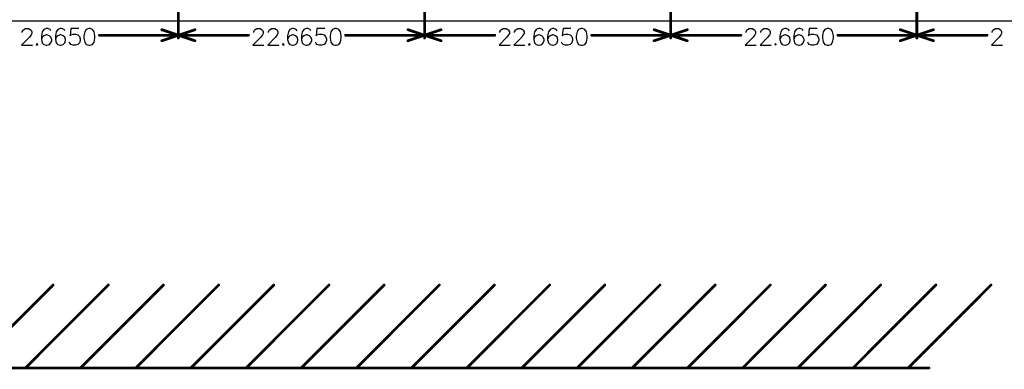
# Model space of a CAD drawing. Header units: millimetres. Extents: x 62 to 363, y 42 to 391.
# Tile 94 of 216: x 211 to 302, y 42 to 74. Entities that reach past the tile are written whole.
import ezdxf

# ---------------------------------------------------------------- set-up
doc = ezdxf.new("R2010")
doc.units = ezdxf.units.MM
doc.layers.add('Mechanical8', color=56, linetype='Continuous')

msp = doc.modelspace()

# ---------------------------------------------------------------- linework, layer by layer
at = {"layer": 'Mechanical8'}
for p, q in [((211.163, 72.819), (211.236, 72.964)), ((211.163, 72.747), (211.163, 72.819)), ((211.236, 72.964), (211.309, 73.037)), ((211.309, 73.037), (211.454, 73.109)), ((211.454, 73.109), (211.744, 73.109)), ((211.744, 73.109), (211.889, 73.037)), ((211.962, 72.529), (211.816, 72.311)), ((211.889, 73.037), (211.962, 72.964)), ((211.962, 72.964), (212.034, 72.819)), ((212.034, 72.674), (211.962, 72.529)), ((212.034, 72.819), (212.034, 72.674)), ((212.999, 72.819), (212.927, 72.456)), ((213.144, 73.037), (212.999, 72.819)), ((213.362, 73.109), (213.144, 73.037)), ((213.362, 72.529), (213.144, 72.456)), ((213.507, 73.109), (213.362, 73.109)), ((213.434, 72.529), (213.362, 72.529)), ((213.652, 72.456), (213.434, 72.529)), ((213.725, 73.037), (213.507, 73.109)), ((213.797, 72.892), (213.725, 73.037)), ((214.276, 72.819), (214.204, 72.456)), ((214.421, 73.037), (214.276, 72.819)), ((214.639, 73.109), (214.421, 73.037)), ((214.639, 72.529), (214.421, 72.456)), ((214.784, 73.109), (214.639, 73.109)), ((214.711, 72.529), (214.639, 72.529)), ((214.929, 72.456), (214.711, 72.529)), ((215.002, 73.037), (214.784, 73.109)), ((215.074, 72.892), (215.002, 73.037)), ((215.626, 73.109), (215.553, 72.456)), ((215.553, 72.456), (215.626, 72.529)), ((216.351, 73.109), (215.626, 73.109)), ((215.626, 72.529), (215.843, 72.602)), ((215.843, 72.602), (216.061, 72.602)), ((216.061, 72.602), (216.279, 72.529)), ((216.279, 72.529), (216.424, 72.384)), ((216.91, 72.819), (216.837, 72.456)), ((217.055, 73.037), (216.91, 72.819)), ((217.273, 73.109), (217.055, 73.037)), ((217.418, 73.109), (217.273, 73.109)), ((217.635, 73.037), (217.418, 73.109)), ((217.781, 72.819), (217.635, 73.037)), ((217.853, 72.456), (217.781, 72.819)), ((232.472, 72.819), (232.544, 72.964)), ((232.472, 72.747), (232.472, 72.819)), ((232.544, 72.964), (232.617, 73.037)), ((232.617, 73.037), (232.762, 73.109)), ((232.762, 73.109), (233.052, 73.109)), ((233.052, 73.109), (233.197, 73.037)), ((233.27, 72.529), (233.125, 72.311)), ((233.197, 73.037), (233.27, 72.964)), ((233.27, 72.964), (233.342, 72.819)), ((233.342, 72.674), (233.27, 72.529)), ((233.342, 72.819), (233.342, 72.674)), ((233.828, 72.819), (233.901, 72.964)), ((233.828, 72.747), (233.828, 72.819)), ((233.901, 72.964), (233.974, 73.037)), ((233.974, 73.037), (234.119, 73.109)), ((234.119, 73.109), (234.409, 73.109)), ((234.409, 73.109), (234.554, 73.037)), ((234.627, 72.529), (234.481, 72.311)), ((234.554, 73.037), (234.627, 72.964)), ((234.627, 72.964), (234.699, 72.819)), ((234.699, 72.674), (234.627, 72.529)), ((234.699, 72.819), (234.699, 72.674)), ((235.664, 72.819), (235.592, 72.456)), ((235.809, 73.037), (235.664, 72.819)), ((236.027, 73.109), (235.809, 73.037)), ((236.027, 72.529), (235.809, 72.456)), ((236.172, 73.109), (236.027, 73.109)), ((236.099, 72.529), (236.027, 72.529)), ((236.317, 72.456), (236.099, 72.529)), ((236.39, 73.037), (236.172, 73.109)), ((236.462, 72.892), (236.39, 73.037)), ((236.941, 72.819), (236.869, 72.456)), ((237.086, 73.037), (236.941, 72.819)), ((237.304, 73.109), (237.086, 73.037)), ((237.304, 72.529), (237.086, 72.456)), ((237.449, 73.109), (237.304, 73.109)), ((237.376, 72.529), (237.304, 72.529)), ((237.594, 72.456), (237.376, 72.529)), ((237.667, 73.037), (237.449, 73.109)), ((237.739, 72.892), (237.667, 73.037)), ((238.291, 73.109), (238.218, 72.456)), ((238.218, 72.456), (238.291, 72.529)), ((239.016, 73.109), (238.291, 73.109)), ((238.291, 72.529), (238.508, 72.602)), ((238.508, 72.602), (238.726, 72.602)), ((238.726, 72.602), (238.944, 72.529)), ((238.944, 72.529), (239.089, 72.384)), ((239.575, 72.819), (239.502, 72.456)), ((239.72, 73.037), (239.575, 72.819)), ((239.938, 73.109), (239.72, 73.037)), ((240.083, 73.109), (239.938, 73.109)), ((240.3, 73.037), (240.083, 73.109)), ((240.446, 72.819), (240.3, 73.037)), ((240.518, 72.456), (240.446, 72.819)), ((255.137, 72.819), (255.209, 72.964)), ((255.137, 72.747), (255.137, 72.819)), ((255.209, 72.964), (255.282, 73.037)), ((255.282, 73.037), (255.427, 73.109)), ((255.427, 73.109), (255.717, 73.109)), ((255.717, 73.109), (255.862, 73.037)), ((255.935, 72.529), (255.79, 72.311)), ((255.862, 73.037), (255.935, 72.964)), ((255.935, 72.964), (256.007, 72.819)), ((256.007, 72.674), (255.935, 72.529)), ((256.007, 72.819), (256.007, 72.674)), ((256.493, 72.819), (256.566, 72.964)), ((256.493, 72.747), (256.493, 72.819)), ((256.566, 72.964), (256.639, 73.037)), ((256.639, 73.037), (256.784, 73.109)), ((256.784, 73.109), (257.074, 73.109)), ((257.074, 73.109), (257.219, 73.037)), ((257.292, 72.529), (257.146, 72.311)), ((257.219, 73.037), (257.292, 72.964)), ((257.292, 72.964), (257.364, 72.819)), ((257.364, 72.674), (257.292, 72.529)), ((257.364, 72.819), (257.364, 72.674)), ((258.329, 72.819), (258.257, 72.456)), ((258.474, 73.037), (258.329, 72.819)), ((258.692, 73.109), (258.474, 73.037)), ((258.692, 72.529), (258.474, 72.456)), ((258.837, 73.109), (258.692, 73.109)), ((258.764, 72.529), (258.692, 72.529)), ((258.982, 72.456), (258.764, 72.529)), ((259.055, 73.037), (258.837, 73.109)), ((259.127, 72.892), (259.055, 73.037)), ((259.606, 72.819), (259.534, 72.456)), ((259.751, 73.037), (259.606, 72.819)), ((259.969, 73.109), (259.751, 73.037)), ((259.969, 72.529), (259.751, 72.456)), ((260.114, 73.109), (259.969, 73.109)), ((260.041, 72.529), (259.969, 72.529)), ((260.259, 72.456), (260.041, 72.529)), ((260.332, 73.037), (260.114, 73.109)), ((260.404, 72.892), (260.332, 73.037)), ((260.956, 73.109), (260.883, 72.456)), ((260.883, 72.456), (260.956, 72.529)), ((261.681, 73.109), (260.956, 73.109)), ((260.956, 72.529), (261.173, 72.602)), ((261.173, 72.602), (261.391, 72.602)), ((261.391, 72.602), (261.609, 72.529)), ((261.609, 72.529), (261.754, 72.384)), ((262.24, 72.819), (262.167, 72.456)), ((262.385, 73.037), (262.24, 72.819)), ((262.603, 73.109), (262.385, 73.037)), ((262.748, 73.109), (262.603, 73.109)), ((262.965, 73.037), (262.748, 73.109)), ((263.111, 72.819), (262.965, 73.037)), ((263.183, 72.456), (263.111, 72.819)), ((277.802, 72.819), (277.874, 72.964)), ((277.802, 72.747), (277.802, 72.819)), ((277.874, 72.964), (277.947, 73.037)), ((277.947, 73.037), (278.092, 73.109)), ((278.092, 73.109), (278.382, 73.109)), ((278.382, 73.109), (278.527, 73.037)), ((278.6, 72.529), (278.455, 72.311)), ((278.527, 73.037), (278.6, 72.964)), ((278.6, 72.964), (278.672, 72.819)), ((278.672, 72.674), (278.6, 72.529)), ((278.672, 72.819), (278.672, 72.674)), ((279.158, 72.819), (279.231, 72.964)), ((279.158, 72.747), (279.158, 72.819)), ((279.231, 72.964), (279.304, 73.037)), ((279.304, 73.037), (279.449, 73.109)), ((279.449, 73.109), (279.739, 73.109)), ((279.739, 73.109), (279.884, 73.037)), ((279.957, 72.529), (279.811, 72.311)), ((279.884, 73.037), (279.957, 72.964)), ((279.957, 72.964), (280.029, 72.819)), ((280.029, 72.674), (279.957, 72.529)), ((280.029, 72.819), (280.029, 72.674)), ((280.994, 72.819), (280.922, 72.456)), ((281.139, 73.037), (280.994, 72.819)), ((281.357, 73.109), (281.139, 73.037)), ((281.357, 72.529), (281.139, 72.456)), ((281.502, 73.109), (281.357, 73.109)), ((281.429, 72.529), (281.357, 72.529)), ((281.647, 72.456), (281.429, 72.529)), ((281.72, 73.037), (281.502, 73.109)), ((281.792, 72.892), (281.72, 73.037)), ((282.271, 72.819), (282.199, 72.456)), ((282.416, 73.037), (282.271, 72.819)), ((282.634, 73.109), (282.416, 73.037)), ((282.634, 72.529), (282.416, 72.456)), ((282.779, 73.109), (282.634, 73.109)), ((282.706, 72.529), (282.634, 72.529)), ((282.924, 72.456), (282.706, 72.529)), ((282.997, 73.037), (282.779, 73.109)), ((283.069, 72.892), (282.997, 73.037)), ((283.621, 73.109), (283.548, 72.456)), ((283.548, 72.456), (283.621, 72.529)), ((284.346, 73.109), (283.621, 73.109)), ((283.621, 72.529), (283.838, 72.602)), ((283.838, 72.602), (284.056, 72.602)), ((284.056, 72.602), (284.274, 72.529)), ((284.274, 72.529), (284.419, 72.384)), ((284.905, 72.819), (284.832, 72.456)), ((285.05, 73.037), (284.905, 72.819)), ((285.268, 73.109), (285.05, 73.037)), ((285.413, 73.109), (285.268, 73.109)), ((285.63, 73.037), (285.413, 73.109)), ((285.776, 72.819), (285.63, 73.037)), ((285.848, 72.456), (285.776, 72.819)), ((300.467, 72.819), (300.539, 72.964)), ((300.467, 72.747), (300.467, 72.819)), ((300.539, 72.964), (300.612, 73.037)), ((300.612, 73.037), (300.757, 73.109)), ((300.757, 73.109), (301.047, 73.109)), ((301.047, 73.109), (301.192, 73.037)), ((301.265, 72.529), (301.12, 72.311)), ((301.192, 73.037), (301.265, 72.964)), ((301.265, 72.964), (301.337, 72.819)), ((301.337, 72.674), (301.265, 72.529)), ((301.337, 72.819), (301.337, 72.674)), ((211.816, 72.311), (211.091, 71.586)), ((212.52, 71.731), (212.448, 71.658)), ((212.448, 71.658), (212.52, 71.586)), ((212.593, 71.658), (212.52, 71.731)), ((212.52, 71.586), (212.593, 71.658)), ((212.927, 72.456), (212.927, 72.094)), ((212.999, 72.311), (212.927, 72.094)), ((212.927, 72.094), (212.999, 71.803)), ((213.144, 72.456), (212.999, 72.311)), ((212.999, 71.803), (213.144, 71.658)), ((213.144, 71.658), (213.362, 71.586)), ((213.434, 71.586), (213.652, 71.658)), ((213.797, 72.311), (213.652, 72.456)), ((213.652, 71.658), (213.797, 71.803)), ((213.87, 72.094), (213.797, 72.311)), ((213.797, 71.803), (213.87, 72.021)), ((213.87, 72.021), (213.87, 72.094)), ((214.204, 72.456), (214.204, 72.094)), ((214.276, 72.311), (214.204, 72.094)), ((214.204, 72.094), (214.276, 71.803)), ((214.421, 72.456), (214.276, 72.311)), ((214.276, 71.803), (214.421, 71.658)), ((214.421, 71.658), (214.639, 71.586)), ((214.711, 71.586), (214.929, 71.658)), ((215.074, 72.311), (214.929, 72.456)), ((214.929, 71.658), (215.074, 71.803)), ((215.147, 72.094), (215.074, 72.311)), ((215.074, 71.803), (215.147, 72.021)), ((215.147, 72.021), (215.147, 72.094)), ((215.553, 71.731), (215.481, 71.876)), ((215.626, 71.658), (215.553, 71.731)), ((215.843, 71.586), (215.626, 71.658)), ((216.279, 71.658), (216.061, 71.586)), ((216.424, 71.803), (216.279, 71.658)), ((216.424, 72.384), (216.496, 72.166)), ((216.496, 72.021), (216.424, 71.803)), ((216.496, 72.166), (216.496, 72.021)), ((216.837, 72.456), (216.837, 72.239)), ((216.837, 72.239), (216.91, 71.876)), ((216.91, 71.876), (217.055, 71.658)), ((217.055, 71.658), (217.273, 71.586)), ((217.418, 71.586), (217.635, 71.658)), ((217.635, 71.658), (217.781, 71.876)), ((217.781, 71.876), (217.853, 72.239)), ((217.853, 72.239), (217.853, 72.456)), ((233.125, 72.311), (232.399, 71.586)), ((234.481, 72.311), (233.756, 71.586)), ((235.185, 71.731), (235.113, 71.658)), ((235.113, 71.658), (235.185, 71.586)), ((235.258, 71.658), (235.185, 71.731)), ((235.185, 71.586), (235.258, 71.658)), ((235.592, 72.456), (235.592, 72.094)), ((235.664, 72.311), (235.592, 72.094)), ((235.592, 72.094), (235.664, 71.803)), ((235.809, 72.456), (235.664, 72.311)), ((235.664, 71.803), (235.809, 71.658)), ((235.809, 71.658), (236.027, 71.586)), ((236.099, 71.586), (236.317, 71.658)), ((236.462, 72.311), (236.317, 72.456)), ((236.317, 71.658), (236.462, 71.803)), ((236.535, 72.094), (236.462, 72.311)), ((236.462, 71.803), (236.535, 72.021)), ((236.535, 72.021), (236.535, 72.094)), ((236.869, 72.456), (236.869, 72.094)), ((236.941, 72.311), (236.869, 72.094)), ((236.869, 72.094), (236.941, 71.803)), ((237.086, 72.456), (236.941, 72.311)), ((236.941, 71.803), (237.086, 71.658)), ((237.086, 71.658), (237.304, 71.586)), ((237.376, 71.586), (237.594, 71.658)), ((237.739, 72.311), (237.594, 72.456)), ((237.594, 71.658), (237.739, 71.803)), ((237.812, 72.094), (237.739, 72.311)), ((237.739, 71.803), (237.812, 72.021)), ((237.812, 72.021), (237.812, 72.094)), ((238.218, 71.731), (238.146, 71.876)), ((238.291, 71.658), (238.218, 71.731)), ((238.508, 71.586), (238.291, 71.658)), ((238.944, 71.658), (238.726, 71.586)), ((239.089, 71.803), (238.944, 71.658)), ((239.089, 72.384), (239.161, 72.166)), ((239.161, 72.021), (239.089, 71.803)), ((239.161, 72.166), (239.161, 72.021)), ((239.502, 72.456), (239.502, 72.239)), ((239.502, 72.239), (239.575, 71.876)), ((239.575, 71.876), (239.72, 71.658)), ((239.72, 71.658), (239.938, 71.586)), ((240.083, 71.586), (240.3, 71.658)), ((240.3, 71.658), (240.446, 71.876)), ((240.446, 71.876), (240.518, 72.239)), ((240.518, 72.239), (240.518, 72.456)), ((255.79, 72.311), (255.064, 71.586)), ((257.146, 72.311), (256.421, 71.586)), ((257.85, 71.731), (257.778, 71.658)), ((257.778, 71.658), (257.85, 71.586)), ((257.923, 71.658), (257.85, 71.731)), ((257.85, 71.586), (257.923, 71.658)), ((258.257, 72.456), (258.257, 72.094)), ((258.329, 72.311), (258.257, 72.094)), ((258.257, 72.094), (258.329, 71.803)), ((258.474, 72.456), (258.329, 72.311)), ((258.329, 71.803), (258.474, 71.658)), ((258.474, 71.658), (258.692, 71.586)), ((258.764, 71.586), (258.982, 71.658)), ((259.127, 72.311), (258.982, 72.456)), ((258.982, 71.658), (259.127, 71.803)), ((259.2, 72.094), (259.127, 72.311)), ((259.127, 71.803), (259.2, 72.021)), ((259.2, 72.021), (259.2, 72.094)), ((259.534, 72.456), (259.534, 72.094)), ((259.606, 72.311), (259.534, 72.094)), ((259.534, 72.094), (259.606, 71.803)), ((259.751, 72.456), (259.606, 72.311)), ((259.606, 71.803), (259.751, 71.658)), ((259.751, 71.658), (259.969, 71.586)), ((260.041, 71.586), (260.259, 71.658)), ((260.404, 72.311), (260.259, 72.456)), ((260.259, 71.658), (260.404, 71.803)), ((260.477, 72.094), (260.404, 72.311)), ((260.404, 71.803), (260.477, 72.021)), ((260.477, 72.021), (260.477, 72.094)), ((260.883, 71.731), (260.811, 71.876)), ((260.956, 71.658), (260.883, 71.731)), ((261.173, 71.586), (260.956, 71.658)), ((261.609, 71.658), (261.391, 71.586)), ((261.754, 71.803), (261.609, 71.658)), ((261.754, 72.384), (261.826, 72.166)), ((261.826, 72.021), (261.754, 71.803)), ((261.826, 72.166), (261.826, 72.021)), ((262.167, 72.456), (262.167, 72.239)), ((262.167, 72.239), (262.24, 71.876)), ((262.24, 71.876), (262.385, 71.658)), ((262.385, 71.658), (262.603, 71.586)), ((262.748, 71.586), (262.965, 71.658)), ((262.965, 71.658), (263.111, 71.876)), ((263.111, 71.876), (263.183, 72.239)), ((263.183, 72.239), (263.183, 72.456)), ((278.455, 72.311), (277.729, 71.586)), ((279.811, 72.311), (279.086, 71.586)), ((280.515, 71.731), (280.443, 71.658)), ((280.443, 71.658), (280.515, 71.586)), ((280.588, 71.658), (280.515, 71.731)), ((280.515, 71.586), (280.588, 71.658)), ((280.922, 72.456), (280.922, 72.094)), ((280.994, 72.311), (280.922, 72.094)), ((280.922, 72.094), (280.994, 71.803)), ((281.139, 72.456), (280.994, 72.311)), ((280.994, 71.803), (281.139, 71.658)), ((281.139, 71.658), (281.357, 71.586)), ((281.429, 71.586), (281.647, 71.658)), ((281.792, 72.311), (281.647, 72.456)), ((281.647, 71.658), (281.792, 71.803)), ((281.865, 72.094), (281.792, 72.311)), ((281.792, 71.803), (281.865, 72.021)), ((281.865, 72.021), (281.865, 72.094)), ((282.199, 72.456), (282.199, 72.094)), ((282.271, 72.311), (282.199, 72.094)), ((282.199, 72.094), (282.271, 71.803)), ((282.416, 72.456), (282.271, 72.311)), ((282.271, 71.803), (282.416, 71.658)), ((282.416, 71.658), (282.634, 71.586)), ((282.706, 71.586), (282.924, 71.658)), ((283.069, 72.311), (282.924, 72.456)), ((282.924, 71.658), (283.069, 71.803)), ((283.142, 72.094), (283.069, 72.311)), ((283.069, 71.803), (283.142, 72.021)), ((283.142, 72.021), (283.142, 72.094)), ((283.548, 71.731), (283.476, 71.876)), ((283.621, 71.658), (283.548, 71.731)), ((283.838, 71.586), (283.621, 71.658)), ((284.274, 71.658), (284.056, 71.586)), ((284.419, 71.803), (284.274, 71.658)), ((284.419, 72.384), (284.491, 72.166)), ((284.491, 72.021), (284.419, 71.803)), ((284.491, 72.166), (284.491, 72.021)), ((284.832, 72.456), (284.832, 72.239)), ((284.832, 72.239), (284.905, 71.876)), ((284.905, 71.876), (285.05, 71.658)), ((285.05, 71.658), (285.268, 71.586)), ((285.413, 71.586), (285.63, 71.658)), ((285.63, 71.658), (285.776, 71.876)), ((285.776, 71.876), (285.848, 72.239)), ((285.848, 72.239), (285.848, 72.456)), ((301.12, 72.311), (300.394, 71.586)), ((211.091, 71.586), (212.107, 71.586)), ((213.362, 71.586), (213.434, 71.586)), ((214.639, 71.586), (214.711, 71.586)), ((216.061, 71.586), (215.843, 71.586)), ((217.273, 71.586), (217.418, 71.586)), ((232.399, 71.586), (233.415, 71.586)), ((233.756, 71.586), (234.772, 71.586)), ((236.027, 71.586), (236.099, 71.586)), ((237.304, 71.586), (237.376, 71.586)), ((238.726, 71.586), (238.508, 71.586)), ((239.938, 71.586), (240.083, 71.586)), ((255.064, 71.586), (256.08, 71.586)), ((256.421, 71.586), (257.437, 71.586)), ((258.692, 71.586), (258.764, 71.586)), ((259.969, 71.586), (260.041, 71.586)), ((261.391, 71.586), (261.173, 71.586)), ((262.603, 71.586), (262.748, 71.586)), ((277.729, 71.586), (278.745, 71.586)), ((279.086, 71.586), (280.102, 71.586)), ((281.357, 71.586), (281.429, 71.586)), ((282.634, 71.586), (282.706, 71.586)), ((284.056, 71.586), (283.838, 71.586)), ((285.268, 71.586), (285.413, 71.586)), ((300.394, 71.586), (301.41, 71.586))]:
    msp.add_line(p, q, dxfattribs=at)
for points, const_width in [([(225.532, 72.246), (225.532, 102.996)], 0.254), ([(225.532, 72.246), (225.532, 102.996)], 0.254), ([(248.198, 72.246), (248.198, 102.996)], 0.254), ([(248.198, 72.246), (248.198, 102.996)], 0.254), ([(270.863, 72.246), (270.863, 102.996)], 0.254), ([(270.863, 72.246), (270.863, 102.996)], 0.254), ([(293.527, 72.246), (293.527, 102.996)], 0.254), ([(293.527, 72.246), (293.527, 102.996)], 0.254), ([(66.2, 73.8), (362.2, 73.8)], 0.127), ([(218.26, 72.5), (225.532, 72.5)], 0.254), ([(224.008, 73.008), (225.532, 72.5)], 0.254), ([(224.008, 71.992), (225.532, 72.5)], 0.254), ([(225.532, 72.5), (227.056, 73.008)], 0.254), ([(225.532, 72.5), (227.056, 71.992)], 0.254), ([(225.532, 72.5), (231.993, 72.5)], 0.254), ([(240.925, 72.5), (248.198, 72.5)], 0.254), ([(246.674, 73.008), (248.198, 72.5)], 0.254), ([(246.674, 71.992), (248.198, 72.5)], 0.254), ([(248.198, 72.5), (249.722, 73.008)], 0.254), ([(248.198, 72.5), (249.722, 71.992)], 0.254), ([(248.198, 72.5), (254.658, 72.5)], 0.254), ([(263.59, 72.5), (270.863, 72.5)], 0.254), ([(269.339, 73.008), (270.863, 72.5)], 0.254), ([(269.339, 71.992), (270.863, 72.5)], 0.254), ([(270.863, 72.5), (272.387, 73.008)], 0.254), ([(270.863, 72.5), (272.387, 71.992)], 0.254), ([(270.863, 72.5), (277.323, 72.5)], 0.254), ([(286.254, 72.5), (293.527, 72.5)], 0.254), ([(292.003, 73.008), (293.527, 72.5)], 0.254), ([(292.003, 71.992), (293.527, 72.5)], 0.254), ([(293.527, 72.5), (295.051, 73.008)], 0.254), ([(293.527, 72.5), (295.051, 71.992)], 0.254), ([(293.527, 72.5), (299.988, 72.5)], 0.254), ([(206.375, 41.91), (213.995, 49.53)], 0.254), ([(211.455, 41.91), (219.075, 49.53)], 0.254), ([(216.535, 41.91), (224.155, 49.53)], 0.254), ([(221.615, 41.91), (229.235, 49.53)], 0.254), ([(226.695, 41.91), (234.315, 49.53)], 0.254), ([(231.775, 41.91), (239.395, 49.53)], 0.254), ([(236.855, 41.91), (244.475, 49.53)], 0.254), ([(241.935, 41.91), (249.555, 49.53)], 0.254), ([(247.015, 41.91), (254.635, 49.53)], 0.254), ([(252.095, 41.91), (259.715, 49.53)], 0.254), ([(257.175, 41.91), (264.795, 49.53)], 0.254), ([(262.255, 41.91), (269.875, 49.53)], 0.254), ([(267.335, 41.91), (274.955, 49.53)], 0.254), ([(272.415, 41.91), (280.035, 49.53)], 0.254), ([(277.495, 41.91), (285.115, 49.53)], 0.254), ([(282.575, 41.91), (290.195, 49.53)], 0.254), ([(287.655, 41.91), (295.275, 49.53)], 0.254), ([(292.735, 41.91), (300.355, 49.53)], 0.254), ([(152.4, 41.91), (294.64, 41.91)], 0.254)]:
    msp.add_lwpolyline(points, dxfattribs=dict(at, const_width=const_width))
at = {"layer": 'Mechanical8', "const_width": 0.127}
for points in [[(218.196, 72.5, 1), (218.323, 72.5, 1)], [(223.945, 73.008, 1), (224.072, 73.008, 1)], [(225.469, 72.5, 1), (225.596, 72.5, 1)], [(225.469, 72.5, 1), (225.596, 72.5, 1)], [(225.469, 72.5, 1), (225.596, 72.5, 1)], [(225.469, 72.5, 1), (225.596, 72.5, 1)], [(225.469, 72.5, 1), (225.596, 72.5, 1)], [(225.469, 72.5, 1), (225.596, 72.5, 1)], [(226.993, 73.008, 1), (227.12, 73.008, 1)], [(231.929, 72.5, 1), (232.056, 72.5, 1)], [(240.861, 72.5, 1), (240.988, 72.5, 1)], [(246.61, 73.008, 1), (246.737, 73.008, 1)], [(248.134, 72.5, 1), (248.261, 72.5, 1)], [(248.134, 72.5, 1), (248.261, 72.5, 1)], [(248.134, 72.5, 1), (248.261, 72.5, 1)], [(248.134, 72.5, 1), (248.261, 72.5, 1)], [(248.134, 72.5, 1), (248.261, 72.5, 1)], [(248.134, 72.5, 1), (248.261, 72.5, 1)], [(249.658, 73.008, 1), (249.785, 73.008, 1)], [(254.594, 72.5, 1), (254.721, 72.5, 1)], [(263.526, 72.5, 1), (263.653, 72.5, 1)], [(269.275, 73.008, 1), (269.402, 73.008, 1)], [(270.799, 72.5, 1), (270.926, 72.5, 1)], [(270.799, 72.5, 1), (270.926, 72.5, 1)], [(270.799, 72.5, 1), (270.926, 72.5, 1)], [(270.799, 72.5, 1), (270.926, 72.5, 1)], [(270.799, 72.5, 1), (270.926, 72.5, 1)], [(270.799, 72.5, 1), (270.926, 72.5, 1)], [(272.323, 73.008, 1), (272.45, 73.008, 1)], [(277.259, 72.5, 1), (277.386, 72.5, 1)], [(286.191, 72.5, 1), (286.318, 72.5, 1)], [(291.94, 73.008, 1), (292.067, 73.008, 1)], [(293.464, 72.5, 1), (293.591, 72.5, 1)], [(293.464, 72.5, 1), (293.591, 72.5, 1)], [(293.464, 72.5, 1), (293.591, 72.5, 1)], [(293.464, 72.5, 1), (293.591, 72.5, 1)], [(293.464, 72.5, 1), (293.591, 72.5, 1)], [(293.464, 72.5, 1), (293.591, 72.5, 1)], [(294.988, 73.008, 1), (295.115, 73.008, 1)], [(299.924, 72.5, 1), (300.051, 72.5, 1)], [(223.945, 71.992, 1), (224.072, 71.992, 1)], [(225.469, 72.246, 1), (225.596, 72.246, 1)], [(225.469, 72.246, 1), (225.596, 72.246, 1)], [(226.993, 71.992, 1), (227.12, 71.992, 1)], [(246.61, 71.992, 1), (246.737, 71.992, 1)], [(248.134, 72.246, 1), (248.261, 72.246, 1)], [(248.134, 72.246, 1), (248.261, 72.246, 1)], [(249.658, 71.992, 1), (249.785, 71.992, 1)], [(269.275, 71.992, 1), (269.402, 71.992, 1)], [(270.799, 72.246, 1), (270.926, 72.246, 1)], [(270.799, 72.246, 1), (270.926, 72.246, 1)], [(272.323, 71.992, 1), (272.45, 71.992, 1)], [(291.94, 71.992, 1), (292.067, 71.992, 1)], [(293.464, 72.246, 1), (293.591, 72.246, 1)], [(293.464, 72.246, 1), (293.591, 72.246, 1)], [(294.988, 71.992, 1), (295.115, 71.992, 1)], [(213.931, 49.53, 1), (214.059, 49.53, 1)], [(219.012, 49.53, 1), (219.138, 49.53, 1)], [(224.091, 49.53, 1), (224.219, 49.53, 1)], [(229.172, 49.53, 1), (229.298, 49.53, 1)], [(234.251, 49.53, 1), (234.379, 49.53, 1)], [(239.332, 49.53, 1), (239.458, 49.53, 1)], [(244.411, 49.53, 1), (244.538, 49.53, 1)], [(249.492, 49.53, 1), (249.619, 49.53, 1)], [(254.571, 49.53, 1), (254.698, 49.53, 1)], [(259.651, 49.53, 1), (259.779, 49.53, 1)], [(264.731, 49.53, 1), (264.858, 49.53, 1)], [(269.812, 49.53, 1), (269.938, 49.53, 1)], [(274.892, 49.53, 1), (275.019, 49.53, 1)], [(279.971, 49.53, 1), (280.099, 49.53, 1)], [(285.051, 49.53, 1), (285.178, 49.53, 1)], [(290.132, 49.53, 1), (290.259, 49.53, 1)], [(295.212, 49.53, 1), (295.339, 49.53, 1)], [(300.291, 49.53, 1), (300.418, 49.53, 1)], [(211.392, 41.91, 1), (211.518, 41.91, 1)], [(216.471, 41.91, 1), (216.599, 41.91, 1)], [(221.552, 41.91, 1), (221.679, 41.91, 1)], [(226.631, 41.91, 1), (226.758, 41.91, 1)], [(231.712, 41.91, 1), (231.839, 41.91, 1)], [(236.792, 41.91, 1), (236.918, 41.91, 1)], [(241.871, 41.91, 1), (241.999, 41.91, 1)], [(246.952, 41.91, 1), (247.078, 41.91, 1)], [(252.031, 41.91, 1), (252.159, 41.91, 1)], [(257.111, 41.91, 1), (257.238, 41.91, 1)], [(262.192, 41.91, 1), (262.318, 41.91, 1)], [(267.272, 41.91, 1), (267.399, 41.91, 1)], [(272.351, 41.91, 1), (272.478, 41.91, 1)], [(277.432, 41.91, 1), (277.558, 41.91, 1)], [(282.512, 41.91, 1), (282.639, 41.91, 1)], [(287.591, 41.91, 1), (287.719, 41.91, 1)], [(292.671, 41.91, 1), (292.798, 41.91, 1)], [(294.577, 41.91, 1), (294.704, 41.91, 1)]]:
    msp.add_lwpolyline(points, format="xyb", close=True, dxfattribs=at)

doc.saveas('drawing.dxf')
